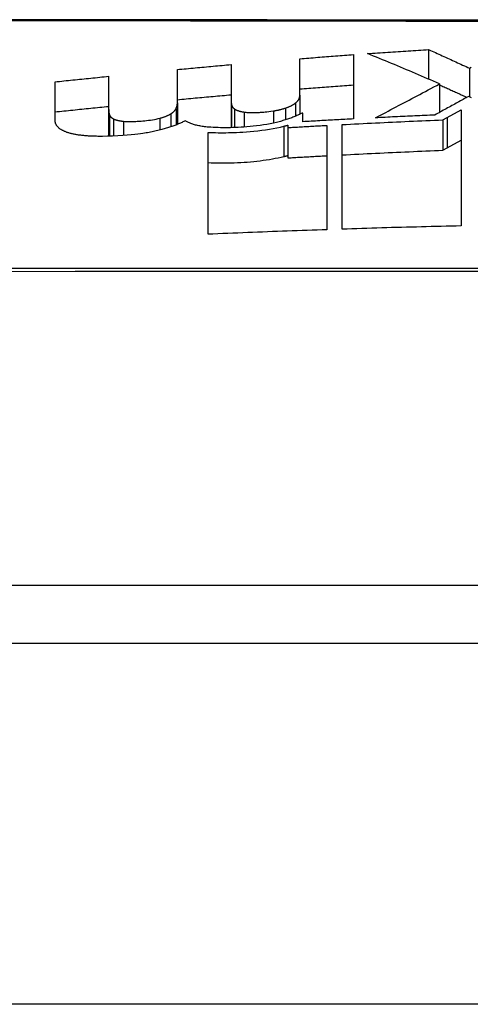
# Model space of a CAD drawing. Header units: inches. Extents: x 19 to 446, y 48 to 210.
# Tile 59 of 256: x 19.859 to 19.982, y 204.88 to 205.15. Entities that reach past the tile are written whole.
import ezdxf

# ---------------------------------------------------------------- set-up
doc = ezdxf.new("R2010")
doc.units = ezdxf.units.IN
doc.header["$MEASUREMENT"] = 0
doc.layers.add('Visible Edges(ANSI)', color=7, linetype='Continuous', lineweight=25)
doc.layers.add('Visible Tangent Edges(ANSI)', color=7, linetype='Continuous', lineweight=25)

msp = doc.modelspace()

# ---------------------------------------------------------------- linework, layer by layer
at = {"layer": 'Visible Edges(ANSI)'}
for p, q in [((19.97063, 205.14195), (19.97063, 205.13386)), ((19.93531, 205.12948), (19.93531, 205.13945)), ((19.95001, 205.14058), (19.95001, 205.12295)), ((19.90175, 205.12738), (19.90175, 205.13649)), ((19.91646, 205.13785), (19.91646, 205.12847)), ((19.98182, 205.13687), (19.98182, 205.12904)), ((19.8829, 205.13464), (19.8829, 205.12564)), ((19.8682, 205.12271), (19.8682, 205.13312)), ((19.97363, 205.13255), (19.97363, 205.12474)), ((19.91646, 205.12847), (19.91646, 205.12055)), ((19.93531, 205.12948), (19.93531, 205.12424)), ((19.8829, 205.12564), (19.8829, 205.11821)), ((19.90175, 205.12738), (19.90175, 205.12146)), ((19.93614, 205.12457), (19.93593, 205.12455)), ((19.93614, 205.12218), (19.93614, 205.12457)), ((19.9745, 205.12268), (19.97573, 205.12336)), ((19.97573, 205.12336), (19.97952, 205.12544)), ((19.97952, 205.12544), (19.97952, 205.09364)), ((19.932, 205.12123), (19.932, 205.12058)), ((19.932, 205.12058), (19.932, 205.11228)), ((19.94276, 205.12119), (19.94276, 205.0926)), ((19.9469, 205.09274), (19.9469, 205.12141)), ((19.9745, 205.12268), (19.9745, 205.11436)), ((19.91015, 205.09135), (19.91015, 205.11928)), ((19.9745, 205.11436), (19.97573, 205.11503)), ((19.97573, 205.11503), (19.97952, 205.11712)), ((20.47517, 204.99509), (19.61779, 204.99509)), ((18.72148, 204.97934), (60.32648, 204.97934))]:
    msp.add_line(p, q, dxfattribs=at)
at = {"layer": 'Visible Edges(ANSI)', "flags": 128}
for points in [[(20.22926, 205.15013), (20.21407, 205.15011), (20.19843, 205.1501), (20.18241, 205.15008), (20.16606, 205.15007), (20.14943, 205.15005), (20.1326, 205.15004), (20.11562, 205.15003), (20.09848, 205.15002), (20.08116, 205.15001), (20.06371, 205.15001), (20.0462, 205.15001), (20.02869, 205.15001), (20.01124, 205.15002), (19.99391, 205.15002), (19.97678, 205.15003), (19.95981, 205.15004), (19.94299, 205.15005), (19.92637, 205.15007), (19.91003, 205.15008), (19.89402, 205.1501), (19.87839, 205.15011), (19.86322, 205.15013), (19.84853, 205.15015)], [(19.95385, 205.14085), (19.95455, 205.1409), (19.95525, 205.14095), (19.95595, 205.141), (19.95665, 205.14105), (19.95735, 205.1411), (19.95805, 205.14114), (19.95874, 205.14119), (19.95944, 205.14124), (19.96014, 205.14129), (19.96084, 205.14133), (19.96154, 205.14138), (19.96224, 205.14142), (19.96294, 205.14147), (19.96364, 205.14151), (19.96434, 205.14156), (19.96504, 205.1416), (19.96573, 205.14165), (19.96643, 205.14169), (19.96713, 205.14174), (19.96783, 205.14178), (19.96853, 205.14182), (19.96923, 205.14187), (19.96993, 205.14191), (19.97063, 205.14195)], [(19.97063, 205.14195), (19.9711, 205.14174), (19.97156, 205.14154), (19.97203, 205.14133), (19.9725, 205.14112), (19.97296, 205.14091), (19.97343, 205.1407), (19.9739, 205.14049), (19.97436, 205.14028), (19.97483, 205.14007), (19.9753, 205.13986), (19.97576, 205.13965), (19.97623, 205.13944), (19.9767, 205.13922), (19.97716, 205.13901), (19.97763, 205.1388), (19.97809, 205.13859), (19.97856, 205.13837), (19.97903, 205.13816), (19.97949, 205.13794), (19.97996, 205.13773), (19.98042, 205.13751), (19.98089, 205.1373), (19.98135, 205.13708), (19.98182, 205.13687)], [(19.93531, 205.13945), (19.93592, 205.1395), (19.93653, 205.13955), (19.93714, 205.1396), (19.93776, 205.13965), (19.93837, 205.13969), (19.93898, 205.13974), (19.93959, 205.13979), (19.94021, 205.13984), (19.94082, 205.13989), (19.94143, 205.13993), (19.94205, 205.13998), (19.94266, 205.14003), (19.94327, 205.14008), (19.94388, 205.14012), (19.9445, 205.14017), (19.94511, 205.14022), (19.94572, 205.14026), (19.94634, 205.14031), (19.94695, 205.14035), (19.94756, 205.1404), (19.94817, 205.14044), (19.94879, 205.14049), (19.9494, 205.14053), (19.95001, 205.14058)], [(19.97363, 205.13255), (19.97281, 205.13291), (19.97199, 205.13327), (19.97117, 205.13363), (19.97035, 205.13398), (19.96953, 205.13434), (19.96871, 205.13469), (19.96789, 205.13504), (19.96706, 205.1354), (19.96624, 205.13575), (19.96542, 205.1361), (19.96459, 205.13644), (19.96377, 205.13679), (19.96294, 205.13714), (19.96212, 205.13748), (19.96129, 205.13783), (19.96047, 205.13817), (19.95964, 205.13851), (19.95881, 205.13885), (19.95799, 205.13919), (19.95716, 205.13952), (19.95633, 205.13986), (19.95551, 205.14019), (19.95468, 205.14052), (19.95385, 205.14085)], [(19.90175, 205.13649), (19.90236, 205.13655), (19.90298, 205.1366), (19.90359, 205.13666), (19.9042, 205.13672), (19.90481, 205.13678), (19.90543, 205.13684), (19.90604, 205.13689), (19.90665, 205.13695), (19.90726, 205.13701), (19.90788, 205.13706), (19.90849, 205.13712), (19.9091, 205.13718), (19.90972, 205.13723), (19.91033, 205.13729), (19.91094, 205.13735), (19.91155, 205.1374), (19.91217, 205.13746), (19.91278, 205.13751), (19.91339, 205.13757), (19.91401, 205.13763), (19.91462, 205.13768), (19.91523, 205.13774), (19.91585, 205.13779), (19.91646, 205.13785)], [(19.98182, 205.13687), (19.9823, 205.13714)], [(19.8682, 205.13312), (19.86881, 205.13318), (19.86942, 205.13325), (19.87003, 205.13331), (19.87065, 205.13337), (19.87126, 205.13344), (19.87187, 205.1335), (19.87248, 205.13357), (19.8731, 205.13363), (19.87371, 205.13369), (19.87432, 205.13376), (19.87493, 205.13382), (19.87555, 205.13388), (19.87616, 205.13395), (19.87677, 205.13401), (19.87739, 205.13407), (19.878, 205.13414), (19.87861, 205.1342), (19.87923, 205.13426), (19.87984, 205.13432), (19.88045, 205.13439), (19.88106, 205.13445), (19.88168, 205.13451), (19.88229, 205.13457), (19.8829, 205.13464)], [(19.93531, 205.13117), (19.93592, 205.13121), (19.93653, 205.13126), (19.93714, 205.13131), (19.93776, 205.13136), (19.93837, 205.13141), (19.93898, 205.13146), (19.93959, 205.1315), (19.94021, 205.13155), (19.94082, 205.1316), (19.94143, 205.13164), (19.94205, 205.13169), (19.94266, 205.13174), (19.94327, 205.13178), (19.94388, 205.13183), (19.9445, 205.13188), (19.94511, 205.13192), (19.94572, 205.13197), (19.94634, 205.13201), (19.94695, 205.13206), (19.94756, 205.1321), (19.94817, 205.13215), (19.94879, 205.13219), (19.9494, 205.13224), (19.95001, 205.13228)], [(19.95603, 205.12326), (19.95674, 205.12363), (19.95745, 205.12401), (19.95815, 205.12438), (19.95886, 205.12475), (19.95957, 205.12512), (19.96027, 205.1255), (19.96098, 205.12587), (19.96169, 205.12624), (19.9624, 205.12662), (19.96312, 205.127), (19.96384, 205.12738), (19.96456, 205.12776), (19.96528, 205.12814), (19.96601, 205.12852), (19.96674, 205.12891), (19.96748, 205.1293), (19.96822, 205.12969), (19.96897, 205.13009), (19.96973, 205.13049), (19.9705, 205.13089), (19.97127, 205.1313), (19.97205, 205.13171), (19.97284, 205.13213), (19.97363, 205.13255)], [(19.97363, 205.13229), (19.97395, 205.13215), (19.97426, 205.13201), (19.97457, 205.13187), (19.97488, 205.13173), (19.97519, 205.13159), (19.97551, 205.13145), (19.97582, 205.13131), (19.97613, 205.13116), (19.97644, 205.13102), (19.97675, 205.13088), (19.97707, 205.13074), (19.97738, 205.13059), (19.97769, 205.13045), (19.978, 205.13031), (19.97831, 205.13017), (19.97863, 205.13002), (19.97894, 205.12988), (19.97925, 205.12973), (19.97956, 205.12959), (19.97987, 205.12945), (19.98018, 205.1293), (19.98049, 205.12916), (19.98081, 205.12901), (19.98112, 205.12887)], [(19.90175, 205.12823), (19.90236, 205.12829), (19.90298, 205.12835), (19.90359, 205.12841), (19.9042, 205.12846), (19.90481, 205.12852), (19.90543, 205.12858), (19.90604, 205.12863), (19.90665, 205.12869), (19.90726, 205.12875), (19.90788, 205.1288), (19.90849, 205.12886), (19.9091, 205.12892), (19.90972, 205.12897), (19.91033, 205.12903), (19.91094, 205.12908), (19.91155, 205.12914), (19.91217, 205.12919), (19.91278, 205.12925), (19.91339, 205.1293), (19.91401, 205.12936), (19.91462, 205.12941), (19.91523, 205.12947), (19.91585, 205.12952), (19.91646, 205.12958)], [(19.91646, 205.12847), (19.91646, 205.12841), (19.91646, 205.12834), (19.91646, 205.12828), (19.91646, 205.12822), (19.91646, 205.12816), (19.91647, 205.1281), (19.91647, 205.12803), (19.91647, 205.12797), (19.91647, 205.12791), (19.91648, 205.12785), (19.91648, 205.12779), (19.91648, 205.12772), (19.91649, 205.12766), (19.91649, 205.1276), (19.9165, 205.12754), (19.9165, 205.12748), (19.91651, 205.12741), (19.91652, 205.12735), (19.91652, 205.12729), (19.91653, 205.12723), (19.91654, 205.12717), (19.91655, 205.1271), (19.91655, 205.12704), (19.91656, 205.12698)], [(19.93417, 205.12733), (19.93428, 205.12742), (19.93438, 205.12751), (19.93448, 205.1276), (19.93457, 205.12769), (19.93465, 205.12778), (19.93473, 205.12787), (19.9348, 205.12796), (19.93487, 205.12805), (19.93493, 205.12814), (19.93498, 205.12823), (19.93503, 205.12832), (19.93508, 205.12841), (19.93512, 205.1285), (19.93515, 205.12859), (19.93518, 205.12868), (19.93521, 205.12877), (19.93523, 205.12886), (19.93525, 205.12895), (19.93527, 205.12904), (19.93529, 205.12912), (19.9353, 205.12921), (19.9353, 205.1293), (19.93531, 205.12939), (19.93531, 205.12948)], [(19.98161, 205.12914), (19.98123, 205.12893), (19.98086, 205.12873), (19.98048, 205.12852), (19.9801, 205.12831), (19.97972, 205.1281), (19.97934, 205.12789), (19.97895, 205.12768), (19.97857, 205.12746), (19.97818, 205.12725), (19.97779, 205.12704), (19.97741, 205.12682), (19.97702, 205.12661), (19.97663, 205.12639), (19.97624, 205.12618), (19.97584, 205.12596), (19.97545, 205.12574), (19.97506, 205.12553), (19.97466, 205.12531), (19.97427, 205.12509), (19.97387, 205.12487), (19.97348, 205.12466), (19.97308, 205.12444), (19.97268, 205.12422), (19.97229, 205.124)], [(19.98239, 205.12877), (19.982, 205.12896), (19.98161, 205.12914)], [(19.8682, 205.12489), (19.86881, 205.12496), (19.86942, 205.12502), (19.87003, 205.12508), (19.87065, 205.12515), (19.87126, 205.12521), (19.87187, 205.12527), (19.87248, 205.12534), (19.8731, 205.1254), (19.87371, 205.12546), (19.87432, 205.12553), (19.87493, 205.12559), (19.87555, 205.12565), (19.87616, 205.12572), (19.87677, 205.12578), (19.87739, 205.12584), (19.878, 205.1259), (19.87861, 205.12596), (19.87923, 205.12603), (19.87984, 205.12609), (19.88045, 205.12615), (19.88106, 205.12621), (19.88168, 205.12627), (19.88229, 205.12634), (19.8829, 205.1264)], [(19.8829, 205.12564), (19.8829, 205.12558), (19.88291, 205.12551), (19.88291, 205.12545), (19.88291, 205.12539), (19.88291, 205.12532), (19.88292, 205.12526), (19.88292, 205.1252), (19.88293, 205.12513), (19.88293, 205.12507), (19.88294, 205.125), (19.88294, 205.12494), (19.88295, 205.12488), (19.88296, 205.12481), (19.88297, 205.12475), (19.88298, 205.12469), (19.88299, 205.12462), (19.883, 205.12456), (19.88302, 205.1245), (19.88303, 205.12443), (19.88305, 205.12437), (19.88306, 205.12431), (19.88308, 205.12425), (19.88309, 205.12418), (19.88311, 205.12412)], [(19.89994, 205.12435), (19.90003, 205.12441), (19.90013, 205.12448), (19.90021, 205.12454), (19.9003, 205.1246), (19.90038, 205.12466), (19.90046, 205.12472), (19.90053, 205.12478), (19.90061, 205.12484), (19.90068, 205.1249), (19.90074, 205.12496), (19.90081, 205.12502), (19.90087, 205.12508), (19.90093, 205.12515), (19.90098, 205.12521), (19.90103, 205.12527), (19.90108, 205.12533), (19.90113, 205.12539), (19.90118, 205.12545), (19.90122, 205.12552), (19.90126, 205.12558), (19.90129, 205.12564), (19.90133, 205.1257), (19.90136, 205.12576), (19.90139, 205.12582)], [(19.90139, 205.12582), (19.90142, 205.12589), (19.90145, 205.12596), (19.90148, 205.12602), (19.9015, 205.12609), (19.90153, 205.12615), (19.90155, 205.12622), (19.90157, 205.12628), (19.90159, 205.12635), (19.90161, 205.12641), (19.90163, 205.12648), (19.90165, 205.12654), (19.90166, 205.12661), (19.90168, 205.12667), (19.90169, 205.12674), (19.9017, 205.1268), (19.90171, 205.12687), (19.90172, 205.12693), (19.90173, 205.127), (19.90174, 205.12706), (19.90174, 205.12713), (19.90175, 205.12719), (19.90175, 205.12725), (19.90175, 205.12732), (19.90175, 205.12738)], [(19.91656, 205.12698), (19.91657, 205.12692), (19.91658, 205.12687), (19.9166, 205.12681), (19.91661, 205.12675), (19.91663, 205.1267), (19.91665, 205.12664), (19.91667, 205.12658), (19.9167, 205.12653), (19.91673, 205.12647), (19.91676, 205.12642), (19.91679, 205.12636), (19.91682, 205.12631), (19.91686, 205.12625), (19.9169, 205.1262), (19.91694, 205.12614), (19.91699, 205.12609), (19.91703, 205.12604), (19.91708, 205.12598), (19.91714, 205.12593), (19.91719, 205.12588), (19.91725, 205.12583), (19.91731, 205.12578), (19.91738, 205.12573), (19.91744, 205.12568)], [(19.91744, 205.12568), (19.91751, 205.12563), (19.91758, 205.12558), (19.91765, 205.12554), (19.91773, 205.1255), (19.91781, 205.12545), (19.91789, 205.12541), (19.91798, 205.12537), (19.91807, 205.12533), (19.91817, 205.12529), (19.91827, 205.12526), (19.91837, 205.12522), (19.91848, 205.12518), (19.91859, 205.12515), (19.91871, 205.12511), (19.91882, 205.12508), (19.91895, 205.12505), (19.91907, 205.12502), (19.9192, 205.12499), (19.91933, 205.12497), (19.91947, 205.12494), (19.9196, 205.12491), (19.91974, 205.12489), (19.91989, 205.12487), (19.92003, 205.12485)], [(19.92811, 205.12516), (19.92826, 205.12518), (19.92842, 205.12521), (19.92857, 205.12523), (19.92872, 205.12526), (19.92886, 205.12529), (19.92901, 205.12531), (19.92916, 205.12534), (19.9293, 205.12537), (19.92944, 205.1254), (19.92958, 205.12544), (19.92972, 205.12547), (19.92986, 205.1255), (19.93, 205.12553), (19.93014, 205.12557), (19.93027, 205.1256), (19.93041, 205.12564), (19.93054, 205.12568), (19.93067, 205.12571), (19.9308, 205.12575), (19.93093, 205.12579), (19.93105, 205.12583), (19.93118, 205.12586), (19.9313, 205.1259), (19.93142, 205.12594)], [(19.93142, 205.12594), (19.93158, 205.12599), (19.93172, 205.12605), (19.93187, 205.1261), (19.93201, 205.12615), (19.93214, 205.12621), (19.93228, 205.12626), (19.93241, 205.12632), (19.93253, 205.12637), (19.93266, 205.12643), (19.93278, 205.12649), (19.9329, 205.12654), (19.93301, 205.1266), (19.93312, 205.12666), (19.93323, 205.12672), (19.93333, 205.12678), (19.93344, 205.12684), (19.93354, 205.1269), (19.93364, 205.12696), (19.93373, 205.12702), (19.93382, 205.12709), (19.93391, 205.12715), (19.934, 205.12721), (19.93409, 205.12727), (19.93417, 205.12733)], [(19.88311, 205.12412), (19.88313, 205.12407), (19.88315, 205.12402), (19.88317, 205.12396), (19.88319, 205.12391), (19.88322, 205.12386), (19.88325, 205.12381), (19.88328, 205.12376), (19.88331, 205.12371), (19.88335, 205.12365), (19.88339, 205.1236), (19.88343, 205.12355), (19.88347, 205.12351), (19.88352, 205.12346), (19.88357, 205.12341), (19.88362, 205.12336), (19.88368, 205.12331), (19.88374, 205.12327), (19.8838, 205.12322), (19.88387, 205.12317), (19.88394, 205.12313), (19.88401, 205.12308), (19.88409, 205.12304), (19.88417, 205.123), (19.88425, 205.12295)], [(19.88425, 205.12295), (19.88433, 205.12292), (19.88441, 205.12288), (19.8845, 205.12284), (19.88458, 205.12281), (19.88468, 205.12277), (19.88477, 205.12274), (19.88487, 205.12271), (19.88497, 205.12268), (19.88508, 205.12265), (19.88518, 205.12262), (19.8853, 205.12259), (19.88541, 205.12256), (19.88553, 205.12254), (19.88565, 205.12251), (19.88577, 205.12249), (19.8859, 205.12246), (19.88603, 205.12244), (19.88616, 205.12242), (19.88629, 205.1224), (19.88643, 205.12238), (19.88657, 205.12237), (19.88671, 205.12235), (19.88685, 205.12233), (19.88699, 205.12232)], [(19.88699, 205.12232), (19.8873, 205.12229), (19.88762, 205.12227), (19.88795, 205.12226), (19.88828, 205.12225), (19.88862, 205.12225), (19.88896, 205.12225), (19.8893, 205.12225), (19.88965, 205.12226), (19.89, 205.12227), (19.89035, 205.12229), (19.8907, 205.12231), (19.89105, 205.12233), (19.89142, 205.12235), (19.89183, 205.12238), (19.89229, 205.12242), (19.89278, 205.12247), (19.8933, 205.12252), (19.89384, 205.12258), (19.89438, 205.12265), (19.89492, 205.12273), (19.89545, 205.12282), (19.89597, 205.12292), (19.89646, 205.12303), (19.89694, 205.12315)], [(19.89694, 205.12315), (19.89709, 205.1232), (19.89725, 205.12324), (19.8974, 205.12328), (19.89755, 205.12333), (19.89769, 205.12337), (19.89784, 205.12342), (19.89798, 205.12347), (19.89811, 205.12351), (19.89825, 205.12356), (19.89838, 205.12361), (19.89851, 205.12366), (19.89864, 205.12371), (19.89877, 205.12376), (19.89889, 205.12381), (19.89901, 205.12387), (19.89913, 205.12392), (19.89924, 205.12397), (19.89935, 205.12403), (19.89945, 205.12408), (19.89956, 205.12413), (19.89966, 205.12419), (19.89976, 205.12424), (19.89985, 205.1243), (19.89994, 205.12435)], [(19.92003, 205.12485), (19.92028, 205.12481), (19.92054, 205.12479), (19.92081, 205.12476), (19.92108, 205.12475), (19.92135, 205.12473), (19.92164, 205.12472), (19.92192, 205.12472), (19.92221, 205.12471), (19.92249, 205.12471), (19.92279, 205.12471), (19.92308, 205.12472), (19.92337, 205.12473), (19.92366, 205.12474), (19.92396, 205.12475), (19.92426, 205.12476), (19.92455, 205.12478), (19.92485, 205.12479), (19.92515, 205.12481), (19.92547, 205.12483), (19.92585, 205.12486), (19.92629, 205.12491), (19.9268, 205.12497), (19.9274, 205.12505), (19.92811, 205.12516)], [(19.93593, 205.12455), (19.9357, 205.12443), (19.93546, 205.12431), (19.93522, 205.1242), (19.93498, 205.12408), (19.93473, 205.12396), (19.93447, 205.12385), (19.93421, 205.12373), (19.93394, 205.12362), (19.93367, 205.12351), (19.93339, 205.1234), (19.9331, 205.12329), (19.93281, 205.12318), (19.93252, 205.12308), (19.93222, 205.12297), (19.93191, 205.12287), (19.9316, 205.12277), (19.93129, 205.12267), (19.93097, 205.12257), (19.93064, 205.12248), (19.93031, 205.12238), (19.92998, 205.12229), (19.92964, 205.1222), (19.92929, 205.12211), (19.92894, 205.12202)], [(19.95001, 205.12295), (19.94944, 205.12292), (19.94886, 205.12289), (19.94828, 205.12286), (19.9477, 205.12283), (19.94712, 205.1228), (19.94654, 205.12277), (19.94597, 205.12274), (19.94539, 205.12271), (19.94481, 205.12267), (19.94423, 205.12264), (19.94365, 205.12261), (19.94307, 205.12258), (19.9425, 205.12255), (19.94192, 205.12251), (19.94134, 205.12248), (19.94076, 205.12245), (19.94018, 205.12242), (19.93961, 205.12238), (19.93903, 205.12235), (19.93845, 205.12232), (19.93787, 205.12229), (19.93729, 205.12225), (19.93671, 205.12222), (19.93614, 205.12218)], [(19.97229, 205.124), (19.97161, 205.12397), (19.97093, 205.12394), (19.97025, 205.12391), (19.96958, 205.12388), (19.9689, 205.12386), (19.96822, 205.12383), (19.96754, 205.1238), (19.96687, 205.12377), (19.96619, 205.12374), (19.96551, 205.12371), (19.96483, 205.12368), (19.96416, 205.12364), (19.96348, 205.12361), (19.9628, 205.12358), (19.96212, 205.12355), (19.96145, 205.12352), (19.96077, 205.12349), (19.96009, 205.12346), (19.95941, 205.12342), (19.95874, 205.12339), (19.95806, 205.12336), (19.95738, 205.12332), (19.95671, 205.12329), (19.95603, 205.12326)], [(19.86965, 205.12018), (19.86951, 205.12027), (19.86939, 205.12037), (19.86927, 205.12046), (19.86916, 205.12056), (19.86906, 205.12066), (19.86896, 205.12076), (19.86887, 205.12087), (19.86878, 205.12097), (19.86871, 205.12107), (19.86864, 205.12118), (19.86857, 205.12129), (19.86851, 205.12139), (19.86846, 205.1215), (19.86841, 205.12161), (19.86837, 205.12172), (19.86833, 205.12183), (19.8683, 205.12194), (19.86827, 205.12204), (19.86825, 205.12215), (19.86823, 205.12226), (19.86821, 205.12238), (19.86821, 205.12249), (19.8682, 205.1226), (19.8682, 205.12271)], [(19.90393, 205.12246), (19.90371, 205.12235), (19.90349, 205.12224), (19.90327, 205.12213), (19.90304, 205.12202), (19.9028, 205.12191), (19.90256, 205.1218), (19.90232, 205.12169), (19.90207, 205.12159), (19.90181, 205.12148), (19.90155, 205.12138), (19.90129, 205.12127), (19.90102, 205.12117), (19.90074, 205.12107), (19.90046, 205.12097), (19.90018, 205.12087), (19.89989, 205.12078), (19.8996, 205.12068), (19.89931, 205.12058), (19.89901, 205.12049), (19.8987, 205.12039), (19.8984, 205.1203), (19.89809, 205.12021), (19.89777, 205.12012), (19.89745, 205.12003)], [(19.9103, 205.12071), (19.90993, 205.12074), (19.90957, 205.12078), (19.90922, 205.12082), (19.90888, 205.12086), (19.90855, 205.12091), (19.90822, 205.12096), (19.90791, 205.12102), (19.9076, 205.12108), (19.9073, 205.12115), (19.90701, 205.12122), (19.90673, 205.12129), (19.90645, 205.12136), (19.90619, 205.12144), (19.90594, 205.12152), (19.9057, 205.12161), (19.90547, 205.12169), (19.90524, 205.12178), (19.90503, 205.12187), (19.90482, 205.12197), (19.90463, 205.12206), (19.90444, 205.12216), (19.90426, 205.12226), (19.90409, 205.12236), (19.90393, 205.12246)], [(19.91015, 205.11928), (19.91083, 205.11925), (19.91152, 205.11922), (19.91222, 205.1192), (19.91293, 205.11918), (19.91364, 205.11918), (19.91435, 205.11918), (19.91507, 205.11918), (19.91579, 205.11919), (19.91652, 205.11921), (19.91724, 205.11924), (19.918, 205.11927), (19.91884, 205.11931), (19.91973, 205.11936), (19.92068, 205.11943), (19.92168, 205.11951), (19.92272, 205.11961), (19.9238, 205.11973), (19.92488, 205.11986), (19.92594, 205.12001), (19.92698, 205.12017), (19.92801, 205.12034), (19.92901, 205.12054), (19.92999, 205.12074), (19.93095, 205.12096)], [(19.92894, 205.12202), (19.92807, 205.12182), (19.92719, 205.12164), (19.92628, 205.12147), (19.92534, 205.12131), (19.9244, 205.12117), (19.92346, 205.12105), (19.92255, 205.12095), (19.92166, 205.12086), (19.9208, 205.12078), (19.91997, 205.12072), (19.91919, 205.12067), (19.91845, 205.12063), (19.91774, 205.1206), (19.91704, 205.12057), (19.91634, 205.12055), (19.91565, 205.12054), (19.91496, 205.12053), (19.91427, 205.12054), (19.91359, 205.12055), (19.91291, 205.12056), (19.91224, 205.12059), (19.91159, 205.12062), (19.91094, 205.12066), (19.9103, 205.12071)], [(19.93095, 205.12096), (19.931, 205.12098), (19.93104, 205.12099), (19.93109, 205.121), (19.93113, 205.12101), (19.93117, 205.12102), (19.93122, 205.12103), (19.93126, 205.12104), (19.93131, 205.12105), (19.93135, 205.12106), (19.93139, 205.12107), (19.93144, 205.12108), (19.93148, 205.1211), (19.93153, 205.12111), (19.93157, 205.12112), (19.93161, 205.12113), (19.93166, 205.12114), (19.9317, 205.12115), (19.93174, 205.12116), (19.93179, 205.12117), (19.93183, 205.12118), (19.93187, 205.1212), (19.93192, 205.12121), (19.93196, 205.12122), (19.932, 205.12123)], [(19.932, 205.12058), (19.93245, 205.12061), (19.9329, 205.12064), (19.93335, 205.12066), (19.9338, 205.12069), (19.93424, 205.12071), (19.93469, 205.12074), (19.93514, 205.12077), (19.93559, 205.12079), (19.93604, 205.12082), (19.93649, 205.12084), (19.93693, 205.12087), (19.93738, 205.12089), (19.93783, 205.12092), (19.93828, 205.12094), (19.93873, 205.12097), (19.93918, 205.12099), (19.93962, 205.12102), (19.94007, 205.12104), (19.94052, 205.12107), (19.94097, 205.12109), (19.94142, 205.12112), (19.94187, 205.12114), (19.94232, 205.12117), (19.94276, 205.12119)], [(19.9469, 205.12141), (19.94805, 205.12147), (19.9492, 205.12153), (19.95035, 205.12159), (19.9515, 205.12165), (19.95265, 205.1217), (19.9538, 205.12176), (19.95495, 205.12182), (19.9561, 205.12187), (19.95725, 205.12193), (19.9584, 205.12198), (19.95955, 205.12204), (19.9607, 205.12209), (19.96185, 205.12214), (19.963, 205.1222), (19.96415, 205.12225), (19.9653, 205.1223), (19.96645, 205.12235), (19.9676, 205.1224), (19.96875, 205.12245), (19.9699, 205.12249), (19.97105, 205.12254), (19.9722, 205.12259), (19.97335, 205.12264), (19.9745, 205.12268)], [(19.87369, 205.11871), (19.87346, 205.11875), (19.87324, 205.1188), (19.87302, 205.11884), (19.87281, 205.11889), (19.8726, 205.11894), (19.8724, 205.119), (19.87221, 205.11905), (19.87202, 205.11911), (19.87183, 205.11916), (19.87165, 205.11922), (19.87148, 205.11928), (19.87131, 205.11935), (19.87114, 205.11941), (19.87098, 205.11947), (19.87083, 205.11954), (19.87068, 205.11961), (19.87053, 205.11967), (19.87039, 205.11974), (19.87026, 205.11981), (19.87012, 205.11988), (19.87, 205.11996), (19.86988, 205.12003), (19.86976, 205.1201), (19.86965, 205.12018)], [(19.8799, 205.11818), (19.87961, 205.11819), (19.87933, 205.11819), (19.87904, 205.1182), (19.87876, 205.11821), (19.87848, 205.11822), (19.8782, 205.11823), (19.87793, 205.11824), (19.87765, 205.11826), (19.87738, 205.11827), (19.87711, 205.11829), (19.87685, 205.11831), (19.87659, 205.11833), (19.87633, 205.11835), (19.87607, 205.11838), (19.87582, 205.1184), (19.87557, 205.11843), (19.87532, 205.11846), (19.87508, 205.11849), (19.87484, 205.11852), (19.8746, 205.11855), (19.87437, 205.11859), (19.87414, 205.11863), (19.87391, 205.11867), (19.87369, 205.11871)], [(19.89745, 205.12003), (19.89709, 205.11993), (19.89672, 205.11983), (19.89635, 205.11974), (19.89597, 205.11965), (19.89559, 205.11956), (19.8952, 205.11948), (19.8948, 205.11939), (19.8944, 205.11932), (19.894, 205.11924), (19.89359, 205.11917), (19.89317, 205.1191), (19.89275, 205.11903), (19.89226, 205.11895), (19.89165, 205.11887), (19.89092, 205.11878), (19.89007, 205.11868), (19.88909, 205.11858), (19.88798, 205.11849), (19.88675, 205.11839), (19.88539, 205.11831), (19.884, 205.11825), (19.88262, 205.11821), (19.88125, 205.11818), (19.8799, 205.11818)], [(19.91015, 205.11099), (19.91101, 205.11095), (19.91189, 205.11092), (19.91277, 205.1109), (19.91367, 205.11089), (19.91457, 205.11089), (19.91548, 205.1109), (19.91639, 205.11092), (19.91731, 205.11095), (19.91823, 205.11099), (19.91914, 205.11103), (19.92003, 205.11109), (19.92091, 205.11115), (19.92179, 205.11123), (19.92267, 205.11131), (19.92354, 205.1114), (19.92441, 205.1115), (19.92526, 205.11161), (19.92611, 205.11173), (19.92696, 205.11187), (19.92779, 205.11201), (19.9286, 205.11216), (19.9294, 205.11232), (19.93019, 205.11249), (19.93095, 205.11267)], [(19.93095, 205.11267), (19.931, 205.11268), (19.93104, 205.11269), (19.93109, 205.1127), (19.93113, 205.11271), (19.93117, 205.11272), (19.93122, 205.11273), (19.93126, 205.11274), (19.93131, 205.11275), (19.93135, 205.11276), (19.93139, 205.11277), (19.93144, 205.11278), (19.93148, 205.1128), (19.93153, 205.11281), (19.93157, 205.11282), (19.93161, 205.11283), (19.93166, 205.11284), (19.9317, 205.11285), (19.93174, 205.11286), (19.93179, 205.11287), (19.93183, 205.11288), (19.93187, 205.1129), (19.93192, 205.11291), (19.93196, 205.11292), (19.932, 205.11293)], [(19.932, 205.11228), (19.93245, 205.11231), (19.9329, 205.11233), (19.93335, 205.11236), (19.9338, 205.11239), (19.93424, 205.11241), (19.93469, 205.11244), (19.93514, 205.11246), (19.93559, 205.11249), (19.93604, 205.11251), (19.93649, 205.11254), (19.93693, 205.11256), (19.93738, 205.11259), (19.93783, 205.11261), (19.93828, 205.11264), (19.93873, 205.11266), (19.93918, 205.11269), (19.93962, 205.11271), (19.94007, 205.11274), (19.94052, 205.11276), (19.94097, 205.11279), (19.94142, 205.11281), (19.94187, 205.11284), (19.94232, 205.11286), (19.94276, 205.11288)], [(19.9469, 205.1131), (19.94805, 205.11316), (19.9492, 205.11322), (19.95035, 205.11328), (19.9515, 205.11333), (19.95265, 205.11339), (19.9538, 205.11345), (19.95495, 205.1135), (19.9561, 205.11356), (19.95725, 205.11361), (19.9584, 205.11367), (19.95955, 205.11372), (19.9607, 205.11377), (19.96185, 205.11382), (19.963, 205.11388), (19.96415, 205.11393), (19.9653, 205.11398), (19.96645, 205.11403), (19.9676, 205.11408), (19.96875, 205.11412), (19.9699, 205.11417), (19.97105, 205.11422), (19.9722, 205.11427), (19.97335, 205.11431), (19.9745, 205.11436)], [(19.97952, 205.09364), (19.97816, 205.09361), (19.9768, 205.09358), (19.97544, 205.09355), (19.97408, 205.09352), (19.97272, 205.09348), (19.97136, 205.09345), (19.97, 205.09341), (19.96864, 205.09338), (19.96728, 205.09334), (19.96592, 205.09331), (19.96456, 205.09327), (19.9632, 205.09323), (19.96184, 205.0932), (19.96049, 205.09316), (19.95913, 205.09312), (19.95777, 205.09308), (19.95641, 205.09304), (19.95505, 205.093), (19.95369, 205.09296), (19.95233, 205.09291), (19.95098, 205.09287), (19.94962, 205.09283), (19.94826, 205.09279), (19.9469, 205.09274)], [(19.94276, 205.0926), (19.9414, 205.09256), (19.94004, 205.09251), (19.93868, 205.09246), (19.93733, 205.09242), (19.93597, 205.09237), (19.93461, 205.09232), (19.93325, 205.09227), (19.93189, 205.09222), (19.93053, 205.09217), (19.92917, 205.09212), (19.92781, 205.09207), (19.92645, 205.09201), (19.92509, 205.09196), (19.92374, 205.09191), (19.92238, 205.09185), (19.92102, 205.0918), (19.91966, 205.09175), (19.9183, 205.09169), (19.91694, 205.09163), (19.91558, 205.09158), (19.91422, 205.09152), (19.91287, 205.09146), (19.91151, 205.09141), (19.91015, 205.09135)]]:
    msp.add_lwpolyline(points, dxfattribs=at)
at = {"layer": 'Visible Tangent Edges(ANSI)'}
for p, q in [((19.90139, 205.12582), (19.90139, 205.12131)), ((19.91656, 205.12698), (19.91656, 205.12056)), ((19.91744, 205.12568), (19.91744, 205.12058)), ((19.93142, 205.12594), (19.93142, 205.12271)), ((19.93417, 205.12733), (19.93417, 205.12372)), ((19.88311, 205.12412), (19.88311, 205.11822)), ((19.88425, 205.12295), (19.88425, 205.11826)), ((19.89694, 205.12315), (19.89694, 205.11989)), ((19.89994, 205.12435), (19.89994, 205.12079)), ((19.92003, 205.12485), (19.92003, 205.12072)), ((19.92811, 205.12516), (19.92811, 205.12183)), ((19.97573, 205.12336), (19.97573, 205.11503)), ((19.88699, 205.12232), (19.88699, 205.11841)), ((19.93095, 205.12096), (19.93095, 205.11267)), ((60.32648, 204.88034), (18.72148, 204.88034))]:
    msp.add_line(p, q, dxfattribs=at)
at = {"layer": 'Visible Tangent Edges(ANSI)', "flags": 128}
for points in [[(19.85073, 205.14997), (19.86833, 205.14994), (19.88656, 205.1499), (19.90534, 205.14987), (19.92463, 205.14984), (19.94434, 205.14981), (19.96436, 205.14978), (19.98464, 205.14976), (20.00513, 205.14975), (20.02577, 205.14974), (20.04651, 205.14973), (20.06728, 205.14974), (20.08797, 205.14975), (20.1085, 205.14976), (20.1288, 205.14978), (20.14881, 205.14981), (20.16848, 205.14984), (20.18773, 205.14987), (20.20651, 205.1499), (20.22474, 205.14994), (20.24232, 205.14997), (20.2592, 205.15001), (20.27535, 205.15004)], [(19.6369, 205.08104), (19.66985, 205.08107), (19.70315, 205.0811), (19.73678, 205.08112), (19.77068, 205.08114), (19.80483, 205.08117), (19.83919, 205.08119), (19.8737, 205.0812), (19.90834, 205.08122), (19.94306, 205.08123), (19.9778, 205.08124), (20.01254, 205.08124), (20.04726, 205.08125), (20.08198, 205.08124), (20.11668, 205.08124), (20.15134, 205.08123), (20.18592, 205.08122), (20.22038, 205.0812), (20.25467, 205.08119), (20.2888, 205.08117), (20.32274, 205.08114), (20.35646, 205.08112), (20.38994, 205.0811), (20.42315, 205.08107)], [(20.42203, 205.08203), (20.38894, 205.08203), (20.35558, 205.08203), (20.32197, 205.08202), (20.28814, 205.08202), (20.25412, 205.08201), (20.21992, 205.08201), (20.18556, 205.082), (20.15108, 205.082), (20.11651, 205.082), (20.08189, 205.082), (20.04726, 205.082), (20.01262, 205.082), (19.97797, 205.082), (19.94332, 205.082), (19.9087, 205.082), (19.87416, 205.08201), (19.83974, 205.08201), (19.80549, 205.08202), (19.77145, 205.08202), (19.73766, 205.08203), (19.70415, 205.08203), (19.67097, 205.08203), (19.63815, 205.08203)]]:
    msp.add_lwpolyline(points, dxfattribs=at)

doc.saveas('drawing.dxf')
